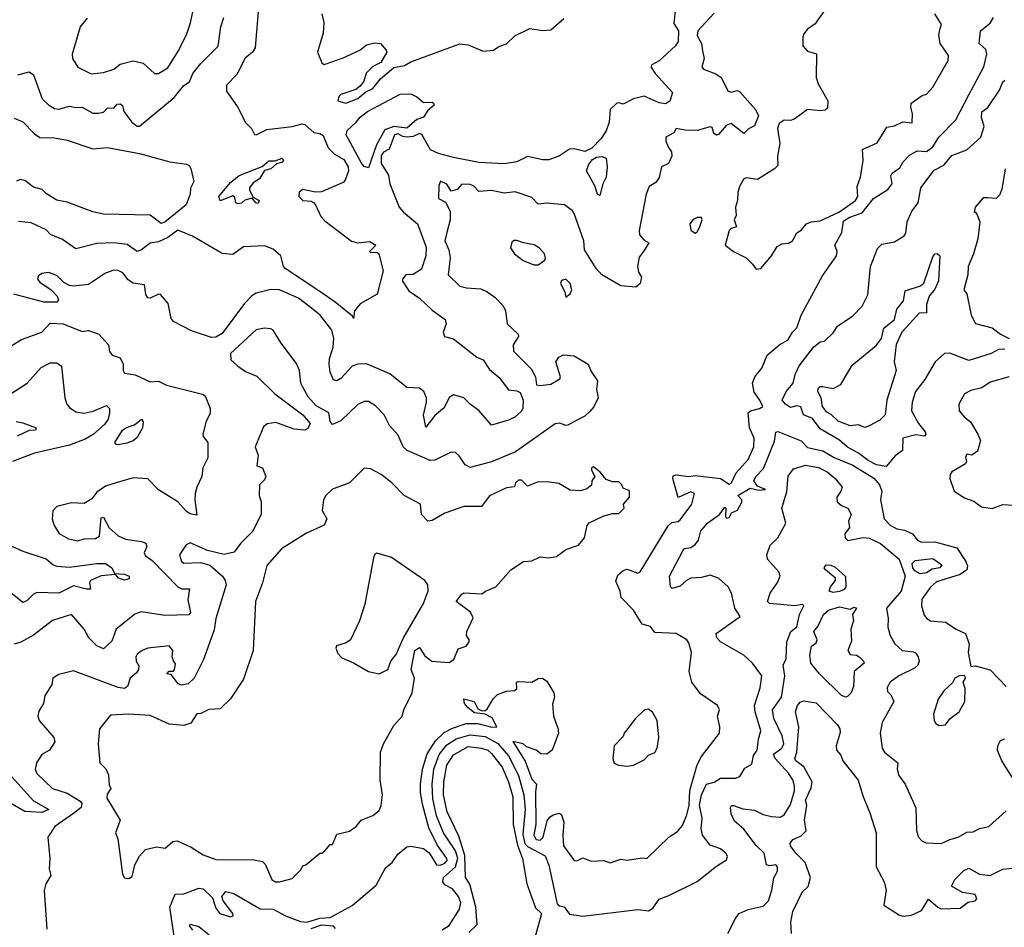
# Model space of a CAD drawing. Extents: x 1995161 to 2088924, y 769148 to 906007.
# Tile 83 of 256: x 2015071 to 2019712, y 816620 to 820898. Entities that reach past the tile are written whole.
import ezdxf

# ---------------------------------------------------------------- set-up
doc = ezdxf.new("R2010")
doc.units = 0

msp = doc.modelspace()

# ---------------------------------------------------------------- linework, layer by layer
at = {"layer": '0CON20XD'}
for points in [[(2018920.7, 821019.3), (2018832.9, 820897.1), (2018821.4, 820878.6), (2018785, 820853.3), (2018768, 820832), (2018762, 820815), (2018762.5, 820775), (2018785, 820750), (2018826.5, 820736.5), (2018825.2, 820625.2), (2018835.2, 820595.2), (2018879.6, 820515), (2018879.2, 820480.8), (2018868.4, 820471.6), (2018845, 820468.4), (2018785, 820475.3), (2018725, 820430), (2018705, 820423.1), (2018675, 820424.2), (2018651.3, 820408.7), (2018642.5, 820385), (2018654.6, 820315), (2018643.3, 820255), (2018645, 820211.2), (2018628.8, 820195), (2018548.5, 820145), (2018496.7, 820153.3), (2018485, 820148.1), (2018465.3, 820114.7), (2018456.3, 820085), (2018455.2, 820045), (2018445.2, 820015), (2018448.8, 819975), (2018439.4, 819955), (2018449.1, 819920.9), (2018425, 819913.3), (2018416, 819904), (2018397.1, 819835), (2018435, 819805.5), (2018495.4, 819775.4), (2018525.4, 819745), (2018542.1, 819722.1), (2018564.5, 819725), (2018615.3, 819784.7), (2018641.3, 819828.7), (2018665, 819842.2), (2018695, 819844.4), (2018714.3, 819855), (2018735, 819893.1), (2018755, 819905.3), (2018780.2, 819935), (2018801.1, 819945), (2018845, 819950), (2018935, 819991.6), (2019011.1, 820045), (2019021.1, 820065), (2019018, 820112), (2019034, 820155), (2019046.4, 820233.6), (2019044.1, 820285.9), (2019113.2, 820316.8), (2019158.6, 820391.4), (2019195, 820398.2), (2019233.8, 820416.2), (2019277.9, 820412.1), (2019280.2, 820455), (2019271.5, 820485), (2019272.5, 820505), (2019325, 820540), (2019345, 820546.7), (2019375, 820580), (2019447.5, 820705), (2019448.8, 820728.8), (2019410, 820785), (2019404.3, 820825.7), (2019408.1, 820851.9)], [(2016196, 820955), (2016180.8, 820765), (2016168, 820745), (2016133.4, 820716.6), (2016095, 820640), (2016045, 820590), (2016045, 820560.8), (2016096.8, 820486.7), (2016135, 820413.3), (2016163.3, 820385), (2016177, 820357), (2016186, 820356), (2016235, 820380), (2016355, 820394.7), (2016402.3, 820407.7), (2016415, 820404.6), (2016456.8, 820366.8), (2016485, 820362.1), (2016502, 820352), (2016525, 820293.9), (2016554.4, 820264.4), (2016598.3, 820238.3), (2016619.6, 820205), (2016621.2, 820185), (2016605, 820141.2), (2016595, 820130), (2016493.4, 820086.6), (2016465, 820085.2), (2016405, 820097.6), (2016387.9, 820085), (2016387, 820065), (2016405, 820045.3), (2016445, 820042.7), (2016455, 820036.2), (2016465.8, 820025), (2016490.9, 819970.9), (2016509.1, 819949.2), (2016634.1, 819854.1), (2016665, 819846.9), (2016721.7, 819851.7), (2016750, 819835), (2016720, 819805), (2016725, 819800), (2016755, 819802.5), (2016763.6, 819793.6), (2016784.2, 819715), (2016755.5, 819604.5), (2016675, 819558.8), (2016649.2, 819525), (2016645, 819490), (2016640, 819500), (2016557.1, 819567.1), (2016480.2, 819620.2), (2016322.5, 819725), (2016314.2, 819735), (2016301.5, 819785), (2016265, 819816.4), (2016225, 819832.2), (2016125, 819827.9), (2016075, 819791.4), (2016025, 819796.6), (2015885, 819877.3), (2015816.2, 819906.2), (2015768.6, 819871.4), (2015725, 819850.6), (2015685, 819844.1), (2015645, 819813.8), (2015625, 819806.1), (2015577.7, 819837.7), (2015515, 819846.2), (2015435, 819843.8), (2015335, 819817.8), (2015272.6, 819862.6), (2015215.5, 819885.5), (2015195, 819908.1), (2015125, 819940), (2015065, 819947.1)], [(2018162.5, 820955), (2018155, 820880), (2018176.2, 820846.2), (2018175.4, 820795), (2018162.7, 820775), (2018085, 820703.9), (2018050.8, 820685), (2018046, 820675), (2018065.8, 820645), (2018148, 820555), (2018135.6, 820514.4), (2018115, 820501.5), (2018085, 820505.4), (2018015, 820538), (2017965, 820525.6), (2017915, 820500), (2017895, 820506.7), (2017885, 820503.8), (2017854.4, 820475), (2017850, 820415), (2017836, 820374), (2017811.9, 820338.1), (2017767.4, 820292.6), (2017735, 820276.5), (2017685, 820288.5), (2017662.1, 820287.9), (2017615, 820255.5), (2017565, 820237.4), (2017537.3, 820237.3), (2017465, 820253.1), (2017415, 820228.7), (2017355, 820219), (2017235, 820225.5), (2017115, 820248.5), (2017045, 820267), (2017007.3, 820285), (2016966.2, 820356.2), (2016955, 820361.8), (2016925, 820347.6), (2016895, 820343.9), (2016877.1, 820347.1), (2016855, 820360.7), (2016837.3, 820355), (2016811.7, 820288.3), (2016785, 820274), (2016775, 820257.1), (2016775, 820220), (2016808.8, 820165), (2016816, 820125), (2016859.3, 820015), (2016880.4, 819990.4), (2016946, 819936), (2016987, 819825), (2016985.2, 819785.2), (2016965, 819722.4), (2016925, 819696.9), (2016891.4, 819695), (2016875, 819675.7), (2016875.5, 819665), (2016905, 819619.2), (2016955, 819585.8), (2017015, 819528.9), (2017077.1, 819485), (2017081.8, 819465), (2017067.2, 819425), (2017072.9, 819405), (2017115, 819394.2), (2017225, 819306.9), (2017255, 819294.3), (2017285, 819248.6), (2017331.2, 819211.2), (2017375, 819153.8), (2017415, 819149.2), (2017430.2, 819140.2), (2017444.4, 819105), (2017441.9, 819065), (2017435, 819051.4), (2017404.2, 819025), (2017375, 819010), (2017295, 818987.1), (2017236.6, 819055), (2017194.7, 819085), (2017165, 819115.4), (2017115, 819129.1), (2017095, 819117.2), (2017071.4, 819068.6), (2017026.9, 819033.1), (2016985, 818976.7), (2016973.6, 819033.6), (2016988.7, 819095), (2016987.8, 819115), (2016975.3, 819145.3), (2016955, 819161.1), (2016895, 819163.6), (2016815, 819229.3), (2016706.3, 819276.3), (2016665, 819273.8), (2016638.2, 819265), (2016585, 819207.3), (2016565, 819195.4), (2016550.5, 819200.5), (2016535, 819236), (2016529.5, 819275), (2016531, 819299), (2016548.7, 819355), (2016551, 819395), (2016542.6, 819435), (2016487.1, 819505), (2016438.2, 819545)], [(2015061.2, 820638.8), (2015115, 820652.2), (2015135, 820638), (2015177.1, 820525), (2015206, 820496), (2015235, 820478.9), (2015255, 820475.5), (2015305, 820489.6), (2015335, 820483.8), (2015365, 820486.2), (2015415, 820457.8), (2015442.1, 820457.9), (2015465, 820462.7), (2015485, 820481.8), (2015515, 820481.4), (2015529.7, 820500.3), (2015545, 820501.4), (2015555, 820493.3), (2015562.2, 820465), (2015599.2, 820415), (2015625, 820395.7), (2015635, 820395.7), (2015799.3, 820530.7), (2015845, 820588.1), (2015870.6, 820605), (2015886.2, 820645), (2015925, 820691.5), (2016006.5, 820773.5), (2016018.9, 820865), (2016032.3, 820907.7)], [(2015389.4, 820905), (2015355.6, 820864.4), (2015318.1, 820735), (2015320, 820715), (2015345, 820673.8), (2015406.8, 820643.2), (2015465, 820649.1), (2015514.6, 820665.4), (2015545, 820688.6), (2015605, 820703.6), (2015652.8, 820692.8), (2015706.2, 820643.8), (2015725, 820644), (2015769.7, 820670.3), (2015820.5, 820755), (2015858.5, 820831.5), (2015876.4, 820883.7), (2015887.1, 820935)], [(2015804, 816545), (2015778.8, 816715), (2015803.4, 816776.6), (2015845, 816777.8), (2015914.7, 816805.3), (2015935, 816800.7), (2015979.8, 816759.7), (2015995, 816710.8), (2016014.4, 816685), (2016065, 816669.1), (2016076.2, 816673.8), (2016075.3, 816685), (2016029.5, 816745), (2016024.3, 816765), (2016041.7, 816788.3), (2016080.4, 816779.6), (2016205, 816707.5), (2016265, 816706), (2016324.2, 816674.2), (2016395, 816648.2), (2016425, 816644.2), (2016485, 816663.2), (2016535, 816665.7), (2016637.3, 816722.7), (2016750.8, 816819.2), (2016795, 816900), (2016826, 816925), (2016852.9, 816965), (2016895, 817000), (2016915, 817002.5), (2016975, 816991.5), (2017000.4, 816970.4), (2017035, 816913.8), (2017055, 816912.9), (2017075, 816922.5), (2017085.9, 816935), (2017084.6, 816945), (2017038.8, 817008.8), (2016999.5, 817089.5), (2016969.7, 817199.7), (2016960, 817255), (2016960.5, 817295), (2016969.1, 817365), (2016991.6, 817438.4), (2017031.1, 817498.9), (2017071.7, 817538.3), (2017111.2, 817558.8), (2017175, 817580.2), (2017230.5, 817580.5), (2017296.8, 817563.2), (2017320, 817565), (2017297.3, 817607.3), (2017264.3, 817624.3), (2017215, 817631.1), (2017184.3, 817655), (2017168, 817675), (2017165, 817696.2), (2017213.3, 817685), (2017230, 817650), (2017250.6, 817640.6), (2017265, 817642), (2017275, 817648.6), (2017302.5, 817697.5), (2017322.9, 817717.1), (2017365, 817733.3), (2017403.2, 817736.8), (2017415, 817744.6), (2017413.3, 817775), (2017421.1, 817778.9), (2017485, 817776), (2017515, 817792.2), (2017535, 817794.3), (2017555, 817780), (2017588.7, 817725), (2017591.1, 817705), (2017581.9, 817671.9), (2017587.3, 817615), (2017608.2, 817558.2), (2017610.5, 817535), (2017580.4, 817455), (2017555, 817436.7), (2017527.8, 817437.8), (2017505.6, 817455), (2017460.4, 817470.4), (2017443.5, 817485), (2017394.6, 817495.4), (2017452.8, 817402.8), (2017485, 817318), (2017507.1, 817295), (2017501.8, 817258.3), (2017503.6, 817106.4), (2017493.9, 817055), (2017505, 817034.2), (2017525, 817031.5), (2017538.7, 817045), (2017558, 817122), (2017570.1, 817139.9), (2017585, 817150.5), (2017615, 817158.1), (2017625, 817150.8), (2017635.2, 817115), (2017630.5, 817055), (2017635, 817003.3), (2017684.2, 816935), (2017696.8, 816933.2), (2017725, 816947.5), (2017765, 816932.5), (2017825, 816934.6), (2017855, 816923.8), (2017905, 816941.2), (2017935, 816936.7), (2018005, 816947.5), (2018027.5, 816945), (2018132.9, 817047.1), (2018172.3, 817072.3), (2018195, 817099.6), (2018215, 817150), (2018227, 817195), (2018230.5, 817265), (2018264.8, 817385.2), (2018285, 817425.2), (2018370, 817535), (2018371.6, 817565), (2018360.7, 817615), (2018370.4, 817645), (2018360, 817665), (2018280.8, 817720.8), (2018240, 817775), (2018226.6, 817825), (2018238, 817915), (2018225, 817961.5), (2018215.2, 817975), (2018165, 818005.5), (2018065, 818008.9), (2018045, 818037.5), (2018005, 818049.2), (2017964, 818115), (2017905.6, 818175), (2017901.9, 818205), (2017881.7, 818251.7), (2017890.2, 818279.8), (2017915, 818301.5), (2017935, 818308.2), (2017985, 818288.9), (2017995.4, 818295), (2018128.3, 818511.7), (2018145, 818527.5), (2018175, 818532.2), (2018185, 818540), (2018238.9, 818615), (2018251.9, 818665), (2018235, 818672.8), (2018175, 818645.4), (2018148.9, 818735), (2018151.7, 818748.3), (2018165, 818752.4), (2018225, 818744.3), (2018255, 818749.8), (2018375, 818734.7), (2018415, 818708.1), (2018427, 818715), (2018448.5, 818761.5), (2018504.6, 818825), (2018531.8, 818885), (2018533.8, 818925), (2018510.9, 818975), (2018505.5, 819044.5), (2018515.5, 819054.5), (2018557.5, 819065), (2018573.3, 819075), (2018560.5, 819105), (2018533, 819143), (2018525.5, 819185), (2018536.4, 819215), (2018570, 819255), (2018595, 819317.5), (2018655, 819369.3), (2018692.1, 819387.9), (2018714.2, 819425), (2018733.8, 819445), (2018754.1, 819505), (2018855, 819691.1), (2018920.5, 819785), (2018924.5, 819805), (2018913.3, 819835), (2018946.8, 819895), (2018955, 819948), (2018979.4, 819965), (2019042, 819988), (2019095.4, 820055), (2019163, 820097), (2019183.6, 820125), (2019177.8, 820162.2), (2019183.1, 820175), (2019219.9, 820200.1), (2019235, 820227.8), (2019265, 820259.4), (2019300.9, 820279.1), (2019345, 820277.1), (2019375, 820298.7), (2019403.9, 820345), (2019483.5, 820426.5), (2019545.6, 820544.4), (2019616, 820675), (2019630, 820735), (2019625, 820756.7), (2019594.2, 820785), (2019600, 820845), (2019645, 820880.8), (2019662, 820908)], [(2018345, 820928.6), (2018266.8, 820845), (2018264, 820824), (2018284.4, 820785), (2018289.6, 820750.4), (2018297.1, 820715), (2018286.5, 820675), (2018294.4, 820665), (2018352.6, 820642.6), (2018377.1, 820625), (2018410.9, 820560.9), (2018425, 820556.5), (2018455, 820564.3), (2018465, 820558.6), (2018538.6, 820475), (2018553.1, 820445), (2018535, 820397.5), (2018506.7, 820383.3), (2018485, 820362.2), (2018425, 820408.3), (2018400.6, 820399.4), (2018365, 820356.8), (2018355, 820352.9), (2018342.3, 820362.3), (2018335, 820390), (2018325, 820392.7), (2018264.5, 820375.5), (2018207.2, 820377.2), (2018165, 820385.4), (2018155, 820364), (2018117.1, 820345), (2018117.1, 820325), (2018128.6, 820295), (2018143.9, 820275), (2018145.5, 820255), (2018129.3, 820220.7), (2018096, 820204), (2018085.8, 820154.2), (2018069, 820131), (2018038.8, 820111.2), (2018024.7, 820075), (2017990.5, 819905), (2017993.2, 819883.2), (2018015, 819858), (2018036.5, 819846.5), (2018010.9, 819805), (2017991, 819779), (2017983.1, 819735), (2017988, 819708), (2018002.5, 819685), (2017995.7, 819655), (2017975, 819637.5), (2017905, 819643.3), (2017815, 819694.6), (2017788.2, 819725), (2017733.6, 819813.6), (2017729.8, 819855), (2017684.5, 819985), (2017677.1, 819997.1), (2017638.8, 820025), (2017555, 820032.7), (2017515, 820028.9), (2017485, 820059.4), (2017406.7, 820086.7), (2017355, 820080.5), (2017295, 820093.2), (2017235, 820088), (2017210, 820115), (2017195, 820121.4), (2017155, 820122), (2017132.7, 820097.3), (2017105, 820089.6), (2017085, 820122.5), (2017055, 820137.5), (2017046.1, 820116.1), (2017044.5, 820055), (2017078.1, 820038.1), (2017099.8, 819995), (2017100, 819955), (2017084.8, 819895.2), (2017075.4, 819855.4), (2017093.6, 819813.6), (2017100.3, 819775), (2017091.2, 819695), (2017145, 819641.5), (2017176.6, 819633.4), (2017245, 819628.8), (2017275, 819615.8), (2017310.4, 819590.4), (2017349.8, 819549.8), (2017361.2, 819525), (2017368.8, 819465), (2017420.4, 819415), (2017421.8, 819405), (2017397.1, 819365), (2017399, 819335), (2017482.5, 819252.5), (2017502.3, 819215), (2017506.8, 819176.7), (2017523.7, 819173.7), (2017575, 819180.5), (2017616.7, 819205), (2017620.4, 819215), (2017598.3, 819285), (2017612.4, 819307.6), (2017635, 819318.2), (2017683.9, 819313.9), (2017750.8, 819275), (2017765, 819240), (2017794.2, 819195), (2017789.6, 819155), (2017796.9, 819115), (2017776.6, 819073.4), (2017758.2, 819051.8), (2017735, 819029.4), (2017704.1, 819014.1), (2017655, 818987.5), (2017645, 818985.8), (2017617, 818997), (2017595, 818992.9), (2017408.3, 818861.7), (2017295, 818814.7), (2017195, 818786.5), (2017170.2, 818800.2), (2017142.4, 818842.4), (2017125, 818858), (2017105, 818859.2), (2017027.7, 818822.3), (2017005, 818819.5), (2016897.3, 818867.3), (2016878.9, 818885), (2016855, 818939.4), (2016814.4, 818985), (2016788.1, 819035), (2016748.4, 819078.4), (2016715, 819097.9), (2016695, 819098.4), (2016665, 819083.9), (2016585, 819007.1), (2016545, 818990), (2016534.3, 819004.3), (2016528.5, 819045), (2016468.1, 819078.1), (2016429.8, 819119.8), (2016405.9, 819165.9)], [(2016494.2, 820925), (2016504.2, 820885), (2016500.5, 820835), (2016473.8, 820745), (2016494.5, 820694.5), (2016505, 820687.5), (2016515, 820689.4), (2016595, 820718.9), (2016674, 820755), (2016705, 820778.7), (2016745, 820789.2), (2016771.1, 820785), (2016799, 820755), (2016801, 820745), (2016773.3, 820696.7), (2016735, 820677.2), (2016703.5, 820646.5), (2016692.4, 820607.6), (2016675, 820584.5), (2016655, 820568.8), (2016585.3, 820544.7), (2016575, 820535.4), (2016569.8, 820515), (2016607.5, 820505), (2016665, 820525.8), (2016702.1, 820557.9), (2016735, 820574.4), (2016771.1, 820618.9), (2016835, 820672.4), (2016885, 820681.7), (2016915, 820699.2), (2017145, 820783.8), (2017185, 820779.3), (2017255, 820750), (2017305, 820754.4), (2017328.8, 820771.2), (2017365.5, 820784.5), (2017405, 820821.2), (2017475, 820856.2), (2017536.9, 820846.9), (2017575, 820850.8), (2017636.1, 820903.9)], [(2019408.1, 820851.9), (2019416.7, 820875), (2019385.4, 820925)], [(2019155, 818792.5), (2019110.3, 818800.3), (2019070.7, 818820.7), (2019025.4, 818855.4), (2018973.8, 818883.8), (2018935.8, 818915.8), (2018845, 818970), (2018808.4, 819018.4), (2018765.3, 819035), (2018753.7, 819073.7), (2018735, 819078.5), (2018705, 819070.4), (2018680.8, 819085), (2018665.3, 819105), (2018684.3, 819145.7), (2018717.3, 819185), (2018726.1, 819225), (2018745, 819265.7), (2018815, 819355.8), (2018845, 819380), (2018865, 819383.3), (2018905, 819422.2), (2018926.6, 819453.4), (2018998.4, 819501.6), (2019042.7, 819547.3), (2019068.7, 819601.3), (2019082.3, 819735), (2019115, 819819.1), (2019135, 819840), (2019195, 819851.5), (2019240.3, 819879.7), (2019247.8, 819892.2), (2019254.3, 819945), (2019276.2, 819995), (2019306.5, 820035), (2019318.9, 820105), (2019381.4, 820188.6), (2019427.3, 820212.7), (2019465, 820257.1), (2019536.2, 820285), (2019601.1, 820345), (2019618, 820395), (2019605, 820436.7), (2019606.1, 820463.9), (2019635.4, 820484.6), (2019688.9, 820565), (2019704.8, 820605.2), (2019715, 820612.9)], [(2016715, 820200.3), (2016695, 820206.5), (2016681.2, 820221.2), (2016609.6, 820355), (2016613.6, 820376.4), (2016657.5, 820415), (2016675, 820439.2), (2016710, 820465), (2016865, 820547.3), (2016915, 820548.6), (2016943.2, 820535), (2016975, 820508.3), (2017015, 820509.5), (2017021.5, 820505), (2017024.5, 820495), (2016995, 820470), (2016975, 820438.2), (2016942.3, 820427.7), (2016895, 820386.3), (2016835, 820394.4), (2016791.5, 820378.5), (2016752.3, 820307.7), (2016715, 820200.3)], [(2015044.3, 820434.3), (2015085, 820416.6), (2015140.3, 820360.3), (2015165, 820343.4), (2015235, 820341.4), (2015295, 820330.8), (2015415, 820289.2), (2015485, 820295.6), (2015635, 820267.1), (2015778.6, 820228.6), (2015857.1, 820217.1), (2015870, 820210), (2015877, 820197), (2015892, 820135), (2015876.1, 820103.9), (2015874.7, 820075), (2015855.1, 820025), (2015755, 819942.9), (2015736.8, 819936.8), (2015685, 819976), (2015465, 819980.8), (2015415, 819991.9), (2015295, 820037.1), (2015245, 820046.9), (2015196.7, 820076.7), (2015176.9, 820096.9), (2015135, 820107.8), (2015095, 820140), (2015073.3, 820145), (2015055, 820136.5)], [(2017805, 820068.8), (2017794.4, 820075), (2017781.9, 820115), (2017742.5, 820185), (2017753.1, 820216.9), (2017771.5, 820238.5), (2017789.7, 820250.3), (2017815, 820253.8), (2017834.7, 820244.7), (2017840.7, 820205), (2017835.9, 820155), (2017819.7, 820125), (2017805, 820068.8)], [(2016100.7, 820030.7), (2016090, 820035), (2016085, 820060), (2016075, 820068), (2016015, 820044), (2016009.8, 820065), (2016065, 820130), (2016105, 820163.8), (2016214.3, 820205.7), (2016245, 820232.5), (2016275, 820233.3), (2016307.5, 820245), (2016314.3, 820235), (2016306.5, 820225), (2016280.9, 820219.1), (2016255, 820194.5), (2016225, 820186.7), (2016201.5, 820148.5), (2016171.4, 820128.6), (2016153.9, 820106.1), (2016153.3, 820095), (2016171.7, 820061.7), (2016200, 820045), (2016195, 820032), (2016183.8, 820035), (2016167, 820057), (2016132.2, 820047.8), (2016116.1, 820033.9), (2016100.7, 820030.7)], [(2019715.7, 820195), (2019701, 820099), (2019689.2, 820070.8), (2019674.2, 820055.8), (2019635, 820058.7), (2019612.3, 820057.7), (2019574.2, 820015), (2019570, 819990), (2019575, 819992.5), (2019585, 819978.8), (2019597.5, 819945), (2019587.9, 819865), (2019567.8, 819795), (2019541.9, 819735), (2019539.6, 819695), (2019521.2, 819625), (2019536.2, 819606.2), (2019555.4, 819505), (2019576.4, 819466.4), (2019655.3, 819445.3), (2019693.8, 819415), (2019735, 819395.6)], [(2018255, 819892.2), (2018265, 819898.6), (2018275, 819919.2), (2018288.1, 819955), (2018285, 819965.6), (2018264.5, 819965.5), (2018245, 819955.8), (2018229.2, 819935), (2018235, 819906), (2018255, 819892.2)], [(2017515, 819742.1), (2017545.5, 819764.5), (2017550, 819775), (2017544.4, 819794.4), (2017521.3, 819821.3), (2017496.3, 819836.3), (2017445, 819845.7), (2017415, 819857.8), (2017402.4, 819857.6), (2017390.7, 819849.3), (2017385, 819822.5), (2017403.8, 819793.8), (2017443.7, 819763.7), (2017495, 819742.8), (2017515, 819742.1)], [(2019055, 818975.3), (2019025, 818989), (2018985, 818984.1), (2018929.2, 819005), (2018896.3, 819036.3), (2018875, 819047.7), (2018855.2, 819075), (2018849.2, 819115), (2018832.6, 819145), (2018835, 819160), (2018845, 819169.7), (2018855, 819169.7), (2018905, 819158.9), (2018942.2, 819177.8), (2018995, 819269.4), (2019108.1, 819361.9), (2019133.3, 819395), (2019145, 819443.6), (2019195.4, 819484.6), (2019205, 819532.9), (2019237.5, 819572.5), (2019245, 819620), (2019316.9, 819643.1), (2019333.2, 819656.8), (2019375, 819780), (2019385, 819794.5), (2019396.2, 819796.2), (2019408.7, 819785), (2019402.8, 819667.2), (2019385, 819628.1), (2019358.1, 819595), (2019345.5, 819555), (2019345, 819516.2), (2019310.8, 819515), (2019282.5, 819482.5), (2019229.2, 819425), (2019203, 819367), (2019193.1, 819285), (2019202.3, 819245), (2019158.6, 819105), (2019150, 819035), (2019125, 819010.5), (2019075, 818983.6), (2019055, 818975.3)], [(2016438.2, 819545), (2016385, 819585.3), (2016295, 819624.5), (2016255, 819625.6), (2016185, 819608.6), (2016165, 819597.1), (2016129.7, 819560.3), (2016025, 819418.9), (2015995, 819401.8), (2015975, 819400), (2015880.9, 819430.9), (2015795, 819474.7), (2015785, 819488.8), (2015770.8, 819560.8), (2015735, 819601.9), (2015725, 819604.5), (2015685, 819585.7), (2015675, 819587.5), (2015665, 819602.5), (2015658.9, 819648.9), (2015605, 819656.2), (2015582.4, 819672.4), (2015556.7, 819705), (2015535, 819716.2), (2015515, 819716.9), (2015475, 819702.5), (2015395, 819650.4), (2015325, 819641.8), (2015305, 819644.6), (2015278.9, 819658.9), (2015245, 819691.8), (2015207, 819707), (2015175, 819701.6), (2015159, 819691), (2015154.1, 819675), (2015165, 819660.3), (2015218.9, 819625), (2015248, 819595), (2015253.9, 819576.1), (2015245, 819566.2), (2015185, 819566.4), (2015043.3, 819605)], [(2017645, 819590), (2017665, 819606.2), (2017672.9, 819625), (2017666.2, 819655), (2017645, 819675.3), (2017625, 819668.5), (2017619.4, 819655), (2017641.2, 819615), (2017645, 819590)], [(2014985, 819332), (2015079.1, 819390.9), (2015174.3, 819425), (2015215, 819467.8), (2015275, 819464.2), (2015365, 819427.5), (2015395, 819432.5), (2015444.3, 819415), (2015488.8, 819365), (2015494.3, 819334.3), (2015506.1, 819316.1), (2015545, 819304.2), (2015558.2, 819275), (2015558.5, 819245), (2015565, 819231.4), (2015614.6, 819224.6), (2015685, 819191.1), (2015725, 819194.3), (2015763.3, 819175), (2015932.8, 819132.8), (2015944.2, 819125), (2015969.2, 819065), (2015968.3, 819041.7), (2015950, 819005), (2015934.5, 818945), (2015935, 818933.3), (2015957.5, 818905), (2015957, 818833), (2015934.5, 818785), (2015929.5, 818745), (2015905.3, 818695), (2015897.9, 818665), (2015895.6, 818635), (2015905, 818562.5), (2015875, 818569.1), (2015855, 818581.1), (2015816.1, 818625), (2015725, 818681.8), (2015675, 818734.6), (2015605, 818737.9), (2015525, 818714.5), (2015475, 818700), (2015435, 818670.8), (2015410.6, 818639.4), (2015375, 818618.2), (2015315, 818620.7), (2015245, 818603.9), (2015227.3, 818582.7), (2015224.3, 818545), (2015233.5, 818513.5), (2015256.9, 818476.9), (2015300.4, 818450.4), (2015345, 818441.2), (2015375, 818450.8), (2015427.6, 818452.4), (2015446.9, 818463.1), (2015455, 818550), (2015465, 818553.3), (2015492.7, 818502.7), (2015534.5, 818464.5), (2015570, 818450), (2015645, 818438.7), (2015665, 818430.3), (2015670.5, 818415), (2015657.5, 818385), (2015662.2, 818372.2), (2015695, 818348.9), (2015815.6, 818225), (2015835, 818215.3), (2015871.2, 818215), (2015863.3, 818163.3), (2015875.5, 818104.5), (2015867.9, 818092.1), (2015755, 818089.7), (2015643.4, 818106.6), (2015613.7, 818096.3), (2015525.2, 818024.8), (2015505, 817968.6), (2015465, 817932), (2015435, 817947.5), (2015396.6, 817985), (2015375, 818025.4), (2015315, 818093.8), (2015225, 818065.6), (2015135, 817997.1), (2015076.6, 817963.4), (2015045, 817954.3)], [(2016405.9, 819165.9), (2016396.4, 819185), (2016389.2, 819245), (2016375, 819276.7), (2016302.7, 819372.7), (2016266.2, 819435), (2016255, 819441.2), (2016224.2, 819444.2), (2016185, 819436.8), (2016064.4, 819325), (2016065.7, 819295), (2016097.2, 819267.2), (2016135, 819240), (2016187.8, 819217.8), (2016273.5, 819135), (2016405.6, 819035), (2016440, 818995), (2016429.3, 818970.7), (2016415, 818963.1), (2016365, 818967.5), (2016278.7, 818998.7), (2016237.7, 818992.3), (2016220.6, 818979.4), (2016180.3, 818885), (2016195.3, 818845), (2016188, 818795), (2016215.7, 818785), (2016230.3, 818745), (2016225, 818728.5), (2016201.1, 818705), (2016199.2, 818655), (2016208.8, 818625), (2016208.9, 818565), (2016167.5, 818485), (2016111.5, 818428.5), (2016082.3, 818387.7), (2016035, 818376.8), (2015956.3, 818396.3), (2015875, 818431.9), (2015855, 818422), (2015824.7, 818375.3), (2015833.8, 818345), (2015845, 818335.6), (2015925, 818340), (2015966.6, 818326.6), (2016027.2, 818275), (2016040, 818255), (2016043.2, 818235), (2015996, 818075), (2015987.7, 818022.3), (2015937.7, 817882.3), (2015893.4, 817795), (2015865, 817767.3), (2015835, 817761.1), (2015817.9, 817767.9), (2015785, 817811.2), (2015764, 817815), (2015775, 817827.5), (2015795, 817828), (2015800, 817835), (2015805, 817862.5), (2015796.4, 817876.4), (2015789.1, 817895), (2015792.8, 817925), (2015775, 817946.2), (2015675, 817935.3), (2015648, 817925), (2015625, 817907.8), (2015618.2, 817895), (2015620.4, 817875), (2015632.1, 817852.1), (2015630.4, 817835), (2015620.7, 817819.3), (2015591.1, 817795), (2015578.2, 817755), (2015565, 817745.4), (2015535, 817750.9), (2015325, 817829.3), (2015255, 817811.9), (2015227.1, 817795), (2015221.9, 817765), (2015188.3, 817711.7), (2015182.7, 817675), (2015161, 817639), (2015156, 817615), (2015161.8, 817595), (2015231.1, 817515), (2015236.7, 817495), (2015210.8, 817455), (2015175.3, 817434.7), (2015150, 817395), (2015143.3, 817365), (2015151.4, 817345), (2015225, 817274.7), (2015295, 817252.2), (2015356.4, 817215), (2015363.5, 817203.5), (2015360.3, 817185), (2015323.7, 817156.3), (2015235.7, 817095), (2015202.9, 817045), (2015213.1, 816945), (2015210, 816895), (2015218, 816865), (2015193.3, 816825), (2015186.4, 816793.6), (2015198.8, 816611.2)], [(2019715, 819344.6), (2019685, 819343.5), (2019650, 819325), (2019545, 819291.2), (2019455, 819326.2), (2019430.8, 819325), (2019386.4, 819285), (2019337.6, 819202.4), (2019294.3, 819145), (2019278.1, 819095), (2019275.4, 819055), (2019307.7, 818995), (2019338.9, 818955), (2019341.9, 818945), (2019336, 818935), (2019295, 818941), (2019234, 818925), (2019232.1, 818867.9), (2019197.9, 818842.1), (2019155, 818792.5)], [(2015026.4, 819133.6), (2015105.3, 819184.7), (2015171.7, 819258.3), (2015215, 819280), (2015245, 819281.1), (2015267.3, 819265), (2015283.9, 819115), (2015292.9, 819085), (2015305, 819070), (2015335, 819050), (2015375, 819043.2), (2015417.6, 819052.4), (2015479.5, 819079.5), (2015493.6, 819065), (2015494.7, 819045), (2015487, 819015), (2015469.8, 818990.2), (2015417.2, 818942.8), (2015378.8, 818921.2), (2015305, 818892.1), (2015140.8, 818855), (2015036, 818815)], [(2019735, 819214.6), (2019645, 819190), (2019607, 819163), (2019555, 819150), (2019525, 819134), (2019497.5, 819085), (2019499.2, 819055), (2019525, 819024), (2019552.9, 819002.9), (2019588.2, 818945), (2019599.4, 818915), (2019586.4, 818865), (2019560, 818845), (2019535, 818849.5), (2019528.6, 818835), (2019534, 818815), (2019530, 818805), (2019465, 818767.1), (2019456.9, 818755), (2019455.6, 818735), (2019476.7, 818675), (2019524.2, 818644.2), (2019568.9, 818628.9), (2019605, 818601.5), (2019655.3, 818594.7), (2019705, 818613.3), (2019755, 818609.5)], [(2015053.4, 819003.4), (2015085, 818998.5), (2015147.5, 818975), (2015145, 818963.8), (2015115, 818961.2), (2015058, 818935)], [(2015535, 818894.7), (2015525, 818895.7), (2015519.6, 818905), (2015555, 818963.3), (2015573.6, 818976.3), (2015611.2, 818988.8), (2015645, 819014.5), (2015652.7, 819002.7), (2015648.9, 818975), (2015625, 818928.9), (2015605, 818913.3), (2015575, 818901.3), (2015535, 818894.7)], [(2018597.7, 818832.3), (2018628.9, 818911.1), (2018635, 818954.3), (2018645, 818956.7), (2018755, 818913.3), (2018785, 818881.6), (2018856.2, 818866.2), (2018910, 818835), (2018998.7, 818798.7), (2019097.3, 818737.3), (2019124.5, 818705), (2019134.4, 818675), (2019128.5, 818635), (2019146.7, 818545), (2019173.9, 818515), (2019205, 818498.7), (2019241.4, 818491.4), (2019280, 818475), (2019302.5, 818445), (2019320, 818435), (2019385, 818436.2), (2019488.8, 818408.8), (2019531.1, 818345), (2019538.2, 818321.8), (2019536.3, 818305), (2019505, 818283.1), (2019392.1, 818247.9), (2019365, 818222.9), (2019324.1, 818165.9), (2019321.5, 818135), (2019335, 818090.5), (2019346.7, 818075), (2019365, 818064.7), (2019435, 818058), (2019485, 818024.8), (2019529.5, 818005), (2019546.7, 817955), (2019541.2, 817915), (2019555, 817850), (2019575, 817852.5), (2019645, 817833.3), (2019721.4, 817755)], [(2017061.6, 816608.4), (2017095, 816629.2), (2017143.8, 816705), (2017149.7, 816735), (2017139.7, 816765), (2017111.2, 816801.2), (2017075, 816820), (2017065.2, 816835), (2017069, 816855), (2017125.7, 816904.3), (2017135.8, 816945.8), (2017125, 816979.8), (2017068.9, 817065), (2017035.4, 817145), (2017017.9, 817225), (2017015.4, 817295), (2017022.6, 817365), (2017048.1, 817435), (2017085, 817480), (2017128.7, 817508.7), (2017195, 817527.4), (2017265, 817519.2), (2017325, 817486.5), (2017375, 817428.4), (2017422.6, 817335), (2017446.8, 817245), (2017452.8, 817175), (2017442.1, 817057.9), (2017452.6, 817015), (2017465, 817001.5), (2017547.3, 816957.3), (2017565, 816913.3), (2017605, 816731.4), (2017615, 816720.6), (2017637.1, 816717.1), (2017662, 816682), (2017725, 816673.2), (2017985, 816703.3), (2018035, 816698.4), (2018055, 816709.6), (2018085, 816752.2), (2018130.6, 816769.4), (2018264.4, 816835.6), (2018355, 816908.6), (2018402.1, 816937.9), (2018407.1, 816955), (2018399.7, 816969.7), (2018375, 816989.2), (2018325, 817006.9), (2018290, 817055), (2018283.8, 817085), (2018287.5, 817135), (2018275.4, 817195), (2018284.7, 817245), (2018308, 817295), (2018345, 817304.5), (2018375, 817322.3), (2018445, 817323.4), (2018465, 817330.4), (2018489.5, 817370.5), (2018521.7, 817388.3), (2018530.3, 817429.7), (2018547.7, 817455), (2018552.8, 817507.2), (2018564, 817546), (2018537.1, 817635), (2018533.9, 817665), (2018561.8, 817748.2), (2018569.6, 817805), (2018525.3, 817865.3), (2018485, 817903.3), (2018375, 817965.6), (2018357.1, 817985), (2018354.5, 818005.5), (2018467.3, 818085), (2018442.6, 818125), (2018426.3, 818195), (2018410.2, 818225), (2018365, 818265.2), (2018325, 818280), (2018285, 818269.1), (2018235, 818265.7), (2018214.6, 818255.4), (2018185, 818228.3), (2018146.9, 818216.9), (2018139.4, 818225), (2018133.3, 818275), (2018196.4, 818395), (2018205.2, 818404.8), (2018235, 818410.7), (2018254.8, 818425), (2018270.5, 818445), (2018282, 818488), (2018315, 818525.7), (2018370, 818565), (2018395, 818600), (2018400, 818595), (2018398, 818555), (2018405, 818549.2), (2018415, 818551.4), (2018426.1, 818573.9), (2018455, 818586.2), (2018475, 818623.8), (2018474.2, 818635), (2018456.2, 818655), (2018515, 818689.3), (2018555, 818680.4), (2018586.8, 818683.2), (2018549.4, 818699.4), (2018530.9, 818725), (2018540.2, 818745), (2018576.7, 818783.3), (2018597.7, 818832.3)], [(2016295, 816834), (2016355, 816850), (2016395, 816890), (2016405, 816910), (2016420, 816915), (2016485, 816970), (2016495, 816970), (2016509.3, 816980.7), (2016535, 817010), (2016545, 817010), (2016565, 817058.8), (2016625, 817073.3), (2016656.7, 817095), (2016680, 817125), (2016735, 817147.1), (2016765, 817170.8), (2016775.3, 817194.7), (2016781.3, 817245), (2016770.7, 817315), (2016771.6, 817445), (2016785.5, 817484.5), (2016835, 817570.8), (2016872.9, 817615), (2016880.9, 817645), (2016921.5, 817725), (2016931.2, 817795), (2016915.5, 817835.5), (2016933.2, 817925), (2016955, 817939.4), (2016979.9, 817899.9), (2017013.7, 817873.7), (2017095, 817867.5), (2017117.4, 817882.6), (2017138.2, 817931.8), (2017174.8, 817945), (2017189.1, 817965), (2017189.6, 817975), (2017177.6, 817995), (2017178.2, 818015), (2017208, 818078), (2017195.2, 818105.2), (2017128, 818155), (2017155, 818190.5), (2017165, 818195.8), (2017248.9, 818191.1), (2017266.2, 818205), (2017315.3, 818224.7), (2017385.5, 818304.5), (2017445, 818343.8), (2017485, 818348.1), (2017525, 818366), (2017565, 818361.4), (2017601.9, 818368.1), (2017645, 818400.8), (2017705, 818421.2), (2017733.6, 818456.4), (2017745.9, 818514.1), (2017755, 818526.2), (2017825, 818560), (2017865, 818571.2), (2017895, 818570), (2017920, 818595), (2017917.5, 818615), (2017945, 818647.5), (2017945, 818677.5), (2017915, 818690), (2017910, 818705), (2017895, 818720), (2017865, 818720), (2017835, 818730), (2017806.7, 818765), (2017775, 818790), (2017765.8, 818785), (2017766.7, 818775), (2017781.2, 818745), (2017767.5, 818725), (2017766.1, 818703.9), (2017745, 818686.2), (2017715, 818677.5), (2017665, 818680), (2017612.5, 818712.5), (2017568.7, 818718.7), (2017515, 818720), (2017465, 818700), (2017437, 818727), (2017422.7, 818727.3), (2017408.5, 818715), (2017403.6, 818696.4), (2017365, 818691.4), (2017285, 818654), (2017246.9, 818603.1), (2017165, 818603.3), (2017075, 818572.1), (2017015, 818537.5), (2016995, 818534.6), (2016964.6, 818565), (2016960, 818615), (2016882.9, 818655), (2016825.5, 818715), (2016774.7, 818755), (2016725, 818781.6), (2016695, 818784.8), (2016624.6, 818715), (2016545, 818685.4), (2016514, 818656), (2016502.3, 818635), (2016496.5, 818585), (2016518.6, 818545), (2016506.4, 818515), (2016421.9, 818478.1), (2016305, 818404.5), (2016235.5, 818325), (2016215.9, 818244.2), (2016182.4, 818155), (2016170.9, 817925), (2016125, 817789.7), (2016065, 817696.6), (2016015, 817649.1), (2015962.9, 817647.1), (2015925, 817628), (2015905, 817625.6), (2015877.3, 817582.7), (2015845, 817571.2), (2015775, 817576.8), (2015685, 817618.7), (2015584.8, 817625.2), (2015499.3, 817620.7), (2015446.7, 817555), (2015441.2, 817485), (2015448, 817395), (2015476.4, 817366.4), (2015488.9, 817338.9), (2015491.9, 817291.9), (2015500, 817275), (2015482.7, 817247.3), (2015481.7, 817228.3), (2015544.4, 817125), (2015522.2, 817065), (2015533.6, 817036.4), (2015555, 816870), (2015565, 816853.3), (2015585, 816850), (2015600.5, 816859.5), (2015612.9, 816915), (2015635.6, 816955), (2015663.8, 816986.2), (2015715, 816999.2), (2015756.8, 816993.2), (2015793.3, 817025), (2015812.4, 817027.6), (2015878.2, 816998.3), (2015935, 816962.1), (2015995, 816940), (2016175, 816938.8), (2016215, 816930), (2016228.3, 816918.3), (2016260, 816845), (2016275, 816834), (2016295, 816834)], [(2018409.5, 816590.5), (2018446.2, 816665), (2018462.3, 816685), (2018504.3, 816704.3), (2018575, 816720), (2018601.1, 816745), (2018616.9, 816795), (2018626.4, 816853.7), (2018642.5, 816885), (2018642.9, 816905), (2018635, 816914.2), (2018605, 816909.2), (2018592, 816915), (2018580, 816970), (2018542.6, 817005), (2018485, 817082.5), (2018439.7, 817119.7), (2018425.4, 817154.6), (2018421.9, 817185), (2018426, 817194), (2018435.9, 817194.1), (2018479.1, 817179.1), (2018535, 817171.6), (2018575, 817151.2), (2018615, 817142.2), (2018655, 817139.6), (2018675, 817150.4), (2018705, 817198.5), (2018723.1, 817263.1), (2018723.1, 817286.9), (2018715.2, 817315), (2018695, 817346.1), (2018632.6, 817415), (2018625, 817435.4), (2018663.8, 817465), (2018673.2, 817485), (2018665, 817522.9), (2018625.5, 817605), (2018619.9, 817645), (2018662, 817705), (2018677.9, 817805), (2018669.2, 817855), (2018684, 817885), (2018686.7, 817965), (2018706.7, 818015), (2018735, 818036.2), (2018746.6, 818095), (2018766.5, 818135), (2018761.7, 818141.7), (2018725.2, 818134.8), (2018605.5, 818145.5), (2018595.6, 818155.6), (2018608.3, 818195), (2018643.2, 818245), (2018655.5, 818275), (2018649.8, 818295), (2018595.7, 818355), (2018593, 818375), (2018609.2, 818420.8), (2018645, 818456), (2018681.6, 818525), (2018663.9, 818595), (2018687.2, 818672.8), (2018693.7, 818746.3), (2018719.3, 818780.7), (2018775, 818798.3), (2018836.7, 818786.7), (2018877.2, 818767.2), (2018914.7, 818735), (2018947.8, 818695), (2018942.3, 818675), (2018922.5, 818647.5), (2018925, 818626), (2018945, 818608.5), (2018974.5, 818595), (2018990, 818565), (2018977.5, 818535), (2018982.5, 818505), (2018960, 818475), (2018962.5, 818455), (2018975, 818442.5), (2019045, 818458), (2019075, 818453.5), (2019128.5, 818428.5), (2019216.5, 818355), (2019245.5, 818275), (2019225.6, 818204.4), (2019156.5, 818125), (2019164.8, 818075.2), (2019162.8, 818035), (2019174.6, 817995), (2019196.1, 817956.1), (2019231.4, 817925), (2019285, 817919.1), (2019293.4, 817913.4), (2019306.9, 817895), (2019311.3, 817875), (2019303.9, 817856.1), (2019288.7, 817841.3), (2019214.8, 817805.2), (2019174.7, 817775.3), (2019160.2, 817749.8)], [(2015015.8, 818424.2), (2015085, 818393.3), (2015195, 818356.7), (2015228.3, 818328.3), (2015245, 818322), (2015305, 818317.2), (2015435, 818334.7), (2015475, 818334.2), (2015505.5, 818315), (2015517.5, 818287.5), (2015565, 818285.2), (2015587.1, 818275), (2015587.2, 818262.8), (2015565, 818256.8), (2015536.9, 818265), (2015523, 818283), (2015455, 818276.1), (2015405, 818254.3), (2015399.1, 818245), (2015405, 818214.4), (2015385, 818213.3), (2015325, 818229), (2015255.2, 818194.8), (2015152.1, 818197.9), (2015135, 818190.8), (2015105, 818159.1), (2015085, 818150.5), (2015035, 818191.6)], [(2016765, 817814.2), (2016806.2, 817835), (2016821, 817875), (2016845, 817905.4), (2016878.9, 817981.1), (2016975, 818145.5), (2016996.2, 818206.2), (2016994.3, 818235), (2016980, 818255), (2016823.1, 818363.1), (2016755, 818383.6), (2016745, 818378.9), (2016737.8, 818362.2), (2016697.1, 818142.9), (2016672.7, 818065), (2016630, 817975), (2016609.6, 817960.4), (2016564, 817946), (2016560.2, 817935), (2016570.4, 817910.4), (2016589.4, 817889.4), (2016645, 817866.2), (2016715, 817825.9), (2016765, 817814.2)], [(2019315, 818285.9), (2019290.6, 818300.6), (2019281.2, 818315), (2019278.5, 818335), (2019291.4, 818348.6), (2019375, 818357.9), (2019417.8, 818327.8), (2019408.2, 818315), (2019371.5, 818308.5), (2019345, 818290.9), (2019315, 818285.9)], [(2018905, 818198.5), (2018886.8, 818205), (2018892.2, 818225), (2018916.2, 818255), (2018916.4, 818265), (2018868.9, 818305), (2018863.5, 818315), (2018871.9, 818328.1), (2018895, 818327.6), (2018915, 818317.6), (2018963.2, 818273.3), (2018965.8, 818224.2), (2018957.5, 818212.5), (2018935, 818203.5), (2018905, 818198.5)], [(2018964.6, 817705.4), (2018945, 817713.4), (2018841.6, 817815), (2018800.3, 817865), (2018795, 817902.5), (2018803.3, 817945), (2018825, 817960.4), (2018830.7, 817975), (2018814.3, 818015), (2018832.7, 818037.3), (2018860, 818095), (2018883.2, 818115), (2018935, 818129.9), (2018985, 818120), (2019005, 818128.6), (2019015.7, 818125), (2018996.2, 818095), (2019000.8, 818065), (2018989.5, 818025), (2018991.3, 817968.7), (2018974, 817925), (2018985, 817906), (2019015, 817902.9), (2019028, 817895), (2019048.8, 817875), (2019051.2, 817865), (2019005, 817826.2), (2019000.9, 817755), (2018989.6, 817725), (2018975, 817709.1), (2018964.6, 817705.4)], [(2019405, 817571.4), (2019435, 817574), (2019457.5, 817605), (2019500, 817635), (2019526.2, 817685), (2019527.5, 817745), (2019518.8, 817775), (2019530, 817795), (2019527, 817807), (2019500, 817805), (2019478.8, 817795), (2019468.3, 817771.7), (2019426.7, 817735), (2019400, 817695), (2019378.8, 817625), (2019381.2, 817595), (2019390.3, 817580.3), (2019405, 817571.4)], [(2019160.2, 817749.8), (2019161.5, 817731.5), (2019178, 817715), (2019190.8, 817685), (2019136, 817585), (2019127.5, 817535), (2019136.7, 817465), (2019147.1, 817445), (2019210.6, 817395), (2019206.7, 817365), (2019214.4, 817335), (2019245.6, 817295), (2019295, 817183.3), (2019298.1, 817075), (2019307.1, 817045), (2019325.4, 817025.4), (2019345, 817018.5), (2019415, 817015.5), (2019455, 817034.3), (2019495, 817044.4), (2019535, 817068.1), (2019565, 817070.6), (2019595, 817085.7), (2019640, 817095), (2019720.5, 817169.5)], [(2017935, 817378.8), (2017965, 817383.8), (2018015, 817409.2), (2018035, 817431.2), (2018065, 817443.8), (2018075.4, 817464.6), (2018082.9, 817515), (2018075.6, 817595), (2018054.1, 817634.1), (2018035, 817648), (2018016.7, 817645), (2017973.8, 817605), (2017920, 817535), (2017915, 817520), (2017873.3, 817475), (2017866.7, 817415), (2017873.6, 817393.6), (2017893.9, 817383.9), (2017935, 817378.8)], [(2018708.4, 816591.6), (2018705.6, 816645), (2018716, 816695), (2018758.8, 816785), (2018788.4, 816811.6), (2018798.1, 816855), (2018773.5, 816925), (2018730.1, 816970.1), (2018704.3, 817004.3), (2018703.4, 817015), (2018715, 817033.4), (2018755, 817050.7), (2018778.7, 817075), (2018770.3, 817125), (2018781.2, 817195), (2018775, 817220), (2018802.1, 817277.9), (2018806.8, 817305), (2018766.6, 817376.6), (2018729.3, 817405), (2018724.7, 817415), (2018734.6, 817445.4), (2018743.5, 817565), (2018727.3, 817635), (2018737.3, 817665), (2018749.5, 817680.5), (2018765, 817686.9), (2018825, 817677.5), (2018925.3, 817575), (2018936.5, 817555), (2018938.1, 817538.1), (2018919.4, 817475), (2018922, 817455), (2018941.2, 817431.2), (2018950.8, 817405), (2019023.3, 817313.3), (2019045, 817240), (2019079, 817159), (2019108.4, 817065), (2019108.2, 816905), (2019145.8, 816835), (2019155.2, 816795), (2019144, 816724), (2019217.5, 816677.5), (2019235, 816672), (2019275, 816676.9), (2019321.2, 816698.8), (2019355, 816752.5), (2019398.2, 816715), (2019415, 816707.8), (2019505, 816710.4), (2019542.1, 816737.9), (2019575, 816744.4), (2019582.9, 816755), (2019575.2, 816775.2), (2019515, 816783.9), (2019463.4, 816813.4), (2019479.6, 816845), (2019522.3, 816887.7), (2019545, 816899.1), (2019595, 816870), (2019645, 816863.8), (2019705, 816893.3), (2019765, 816900.9)], [(2019765, 817302), (2019701.1, 817405), (2019680.7, 817455), (2019681.1, 817475), (2019695, 817500.5), (2019715, 817508.9)], [(2017187.7, 816595), (2017227.3, 816632.7), (2017221.4, 816715), (2017192.7, 816822.7), (2017172.7, 816855), (2017168.7, 816958.7), (2017140.1, 817050.1), (2017086, 817165), (2017069.3, 817245), (2017069.8, 817305), (2017084.9, 817385), (2017115, 817432.6), (2017185, 817471.6), (2017246.9, 817465), (2017276.8, 817455), (2017295, 817439.4), (2017345.2, 817375), (2017375.7, 817305), (2017395.1, 817235), (2017397.4, 817105), (2017417.9, 817007.9), (2017441.6, 816945), (2017462, 816825), (2017501.8, 816711.8), (2017530, 816685), (2017495, 816553.9)], [(2015017.1, 817347.1), (2015135, 817216.1), (2015208.6, 817175), (2015175, 817160.7), (2015095, 817165.1), (2015005, 817217.5)], [(2015887.2, 816607.2), (2015872.5, 816625), (2015874.7, 816635.3), (2015915, 816624), (2015963.6, 816585)], [(2016445, 816613.9), (2016495, 816631.1), (2016547.2, 816627.2), (2016558.2, 816615)]]:
    msp.add_lwpolyline(points, dxfattribs=at)

doc.saveas('drawing.dxf')
